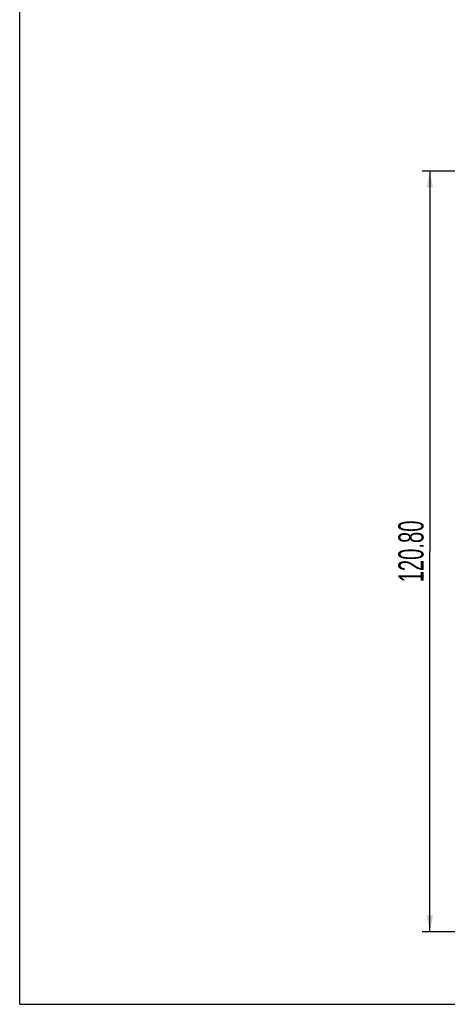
# Model space of a CAD drawing. Header units: millimetres. Extents: x 0 to 420, y 0 to 297.
# Tile 1 of 119: x 0 to 68, y 0 to 156. Entities that reach past the tile are written whole.
import ezdxf

# ---------------------------------------------------------------- set-up
doc = ezdxf.new("R2010")
doc.units = ezdxf.units.MM
doc.header["$LTSCALE"] = 23.1
doc.layers.get('0').update_dxf_attribs({"linetype": 'CONTINUOUS'})
doc.styles.get("Standard").update_dxf_attribs({"font": 'txt', "width": 0.6})
doc.dimstyles.new('DIMSTYLE_1', dxfattribs={"dimtxt": 4, "dimasz": 2.6, "dimexe": 1.2, "dimexo": 0.1, "dimgap": 1, "dimtad": 1, "dimzin": 0, "dimdsep": 46, "dimtxsty": 'Standard', "dimblk": '_FILLED', "dimblk1": '_FILLED', "dimblk2": '_FILLED', "dimcen": 0.09, "dimazin": 0, "dimtp": 0.01, "dimtm": 0.01, "dimtfac": 1, "dimtofl": 0, "dimtmove": 0, "dimatfit": 3, "dimldrblk": '_FILLED', "dimfxl": 1, "dimtolj": 1, "dimtzin": 0, "dimarcsym": 0})

# ---------------------------------------------------------------- blocks, each defined once
blk = doc.blocks.new('_FILLED')
at = {"color": 0, "linetype": 'ByBlock'}
blk.add_solid([(0, 0), (-1, 0.192), (-1, -0.192)], dxfattribs=at)
blk = doc.blocks.new('*D6')
at = {"color": 2, "linetype": 'Continuous', "transparency": 16777216}
for p, q in [((110.47, 132.31), (63.96, 132.31)), ((65.16, 132.31), (65.16, 71.91)), ((65.16, 11.51), (65.16, 71.91)), ((110.47, 11.51), (63.96, 11.51))]:
    blk.add_line(p, q, dxfattribs=at)
at = {"color": 2, "linetype": 'Continuous', "transparency": 16777216, "xscale": 2.6, "yscale": 2.6, "zscale": 2.6}
for p, rotation in [((65.16, 132.31), 90), ((65.16, 11.51), 270)]:
    blk.add_blockref('_FILLED', p, dxfattribs=dict(at, rotation=rotation))
at = {"color": 2, "linetype": 'Continuous', "transparency": 16777216, "insert": (60.16, 71.91), "char_height": 4, "width": 14.4, "attachment_point": 2, "rotation": 90, "line_spacing_factor": 0.9}
blk.add_mtext('120.80', dxfattribs=at)

msp = doc.modelspace()

# ---------------------------------------------------------------- linework, layer by layer
at = {"color": 7, "linetype": 'Continuous'}
for q in [(0, 297), (420, 0)]:
    msp.add_line((0, 0), q, dxfattribs=at)

# ---------------------------------------------------------------- dimensions: what is measured, and where the dimension line sits
at = {"color": 2, "linetype": 'Continuous'}
dim = msp.add_linear_dim(base=(65.162, 11.505), p1=(110.566, 132.308), p2=(110.566, 11.505), angle=270, dimstyle='DIMSTYLE_1', dxfattribs=at)
dim.commit()
dim.dimension.update_dxf_attribs({"geometry": '*D6', "text_midpoint": (65.162, 72.207), "dimtype": 160})

doc.saveas('drawing.dxf')
